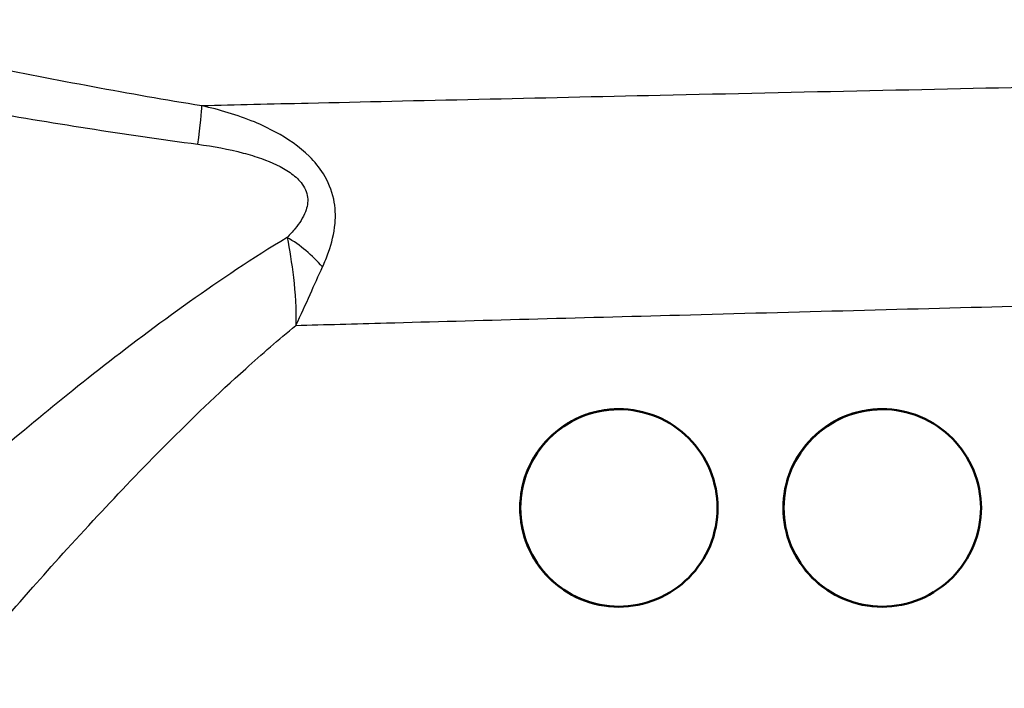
# Model space of a CAD drawing. Header units: millimetres. Extents: x 100 to 2000, y 93 to 2870.
# Tile 15 of 31: x 627 to 657, y 1467 to 1487. Entities that reach past the tile are written whole.
import ezdxf

# ---------------------------------------------------------------- set-up
doc = ezdxf.new("R2010")
doc.units = ezdxf.units.MM
doc.header["$LTSCALE"] = 10
for name, color, linetype, lineweight in [('Dimensions(ISO)', 7, 'Continuous', 25), ('Visible Edges(ISO)', 7, 'Continuous', 50), ('Visible Tangent Edges(ISO)', 7, 'Continuous', 25)]:
    doc.layers.add(name, color=color, linetype=linetype, lineweight=lineweight)
doc.styles.add('Text_3.5mm', font='arial.ttf', dxfattribs={"width": 0.9})
doc.dimstyles.new('KS-STANDARD', dxfattribs={"dimscale": 10, "dimtxt": 3.5, "dimasz": 2.5, "dimexe": 3.175, "dimexo": 0, "dimgap": 0.8, "dimtad": 1, "dimdec": 1, "dimrnd": 1e-08, "dimtxsty": 'Text_3.5mm', "dimcen": 0.09, "dimdle": 10, "dimclrd": 7, "dimclre": 7, "dimclrt": 7, "dimadec": 0, "dimazin": 2, "dimtfac": 0.714286, "dimtdec": 4, "dimtmove": 0, "dimatfit": 3, "dimfxl": 0, "dimtolj": 1, "dimlwd": 25, "dimlwe": 25, "dimarcsym": 0})

# ---------------------------------------------------------------- blocks, each defined once
blk = doc.blocks.new('*D7')
at = {"layer": 'Defpoints', "color": 0, "linetype": 'Continuous'}
for p in [(1000.524, 1726.844), (1080.524, 1726.844), (588.924, 1417.651)]:
    blk.add_point(p, dxfattribs=at)
at = {"layer": 'Dimensions(ISO)', "color": 7, "linetype": 'Continuous', "lineweight": 25}
for p, q in [((1000.524, 1726.844), (1112.274, 1726.844)), ((1080.524, 1442.651), (1080.524, 1701.844)), ((588.924, 1417.651), (1112.274, 1417.651))]:
    blk.add_line(p, q, dxfattribs=at)
at = {"layer": 'Dimensions(ISO)', "color": 7, "linetype": 'Continuous'}
for points in [[(1076.357, 1701.844), (1084.691, 1701.844), (1080.524, 1726.844)], [(1076.357, 1442.651), (1084.691, 1442.651), (1080.524, 1417.651)]]:
    blk.add_solid(points, dxfattribs=at)
at = {"layer": 'Dimensions(ISO)', "color": 7, "linetype": 'Continuous', "lineweight": 25, "insert": (1054.642, 1519.32), "char_height": 35, "attachment_point": 4, "rotation": 90, "style": 'Text_3.5mm'}
blk.add_mtext('\\A1;309', dxfattribs=at)

msp = doc.modelspace()

# ---------------------------------------------------------------- linework, layer by layer
at = {"layer": 'Visible Edges(ISO)'}
for centre in [(644.855, 1472.651), (652.855, 1472.651)]:
    msp.add_ellipse(centre, major_axis=(-0.001, 3), ratio=0.999995, start_param=0, end_param=3.140822, dxfattribs=at)
for points, knots in [([(641.855, 1472.651), (641.855, 1473.029), (641.93, 1473.43), (642.234, 1474.165), (642.462, 1474.499), (642.989, 1475.032), (643.327, 1475.265), (644.068, 1475.575), (644.472, 1475.651), (645.227, 1475.651), (645.628, 1475.577), (646.368, 1475.271), (646.707, 1475.039), (647.24, 1474.505), (647.471, 1474.168), (647.776, 1473.43), (647.852, 1473.028), (647.852, 1472.275), (647.776, 1471.873), (647.471, 1471.135), (647.24, 1470.798), (646.707, 1470.263), (646.368, 1470.032), (645.628, 1469.726), (645.227, 1469.651), (644.472, 1469.651), (644.068, 1469.728), (643.327, 1470.038), (642.989, 1470.271), (642.462, 1470.804), (642.234, 1471.138), (641.93, 1471.873), (641.855, 1472.274), (641.855, 1472.651)], [0, 0, 0, 0, 0.113171, 0.113171, 0.226341, 0.226341, 0.342149, 0.342149, 0.457957, 0.457957, 0.57184, 0.57184, 0.685722, 0.685722, 0.798681, 0.798681, 0.911639, 0.911639, 1.024598, 1.024598, 1.137556, 1.137556, 1.251439, 1.251439, 1.365322, 1.365322, 1.481129, 1.481129, 1.596937, 1.596937, 1.710108, 1.710108, 1.823279, 1.823279, 1.823279, 1.823279]), ([(649.852, 1472.651), (649.852, 1473.028), (649.927, 1473.43), (650.233, 1474.168), (650.463, 1474.505), (650.997, 1475.039), (651.336, 1475.271), (652.077, 1475.577), (652.478, 1475.651), (653.233, 1475.651), (653.638, 1475.575), (654.38, 1475.265), (654.718, 1475.032), (655.247, 1474.499), (655.475, 1474.165), (655.779, 1473.43), (655.855, 1473.029), (655.855, 1472.274), (655.779, 1471.873), (655.475, 1471.138), (655.247, 1470.804), (654.718, 1470.271), (654.38, 1470.038), (653.638, 1469.728), (653.233, 1469.651), (652.478, 1469.651), (652.077, 1469.726), (651.336, 1470.032), (650.997, 1470.263), (650.463, 1470.798), (650.233, 1471.135), (649.927, 1471.873), (649.852, 1472.275), (649.852, 1472.651)], [0, 0, 0, 0, 0.112958, 0.112958, 0.225917, 0.225917, 0.3398, 0.3398, 0.453682, 0.453682, 0.56949, 0.56949, 0.685298, 0.685298, 0.798469, 0.798469, 0.911639, 0.911639, 1.02481, 1.02481, 1.137981, 1.137981, 1.253788, 1.253788, 1.369596, 1.369596, 1.483479, 1.483479, 1.597362, 1.597362, 1.71032, 1.71032, 1.823279, 1.823279, 1.823279, 1.823279])]:
    msp.add_open_spline(points, degree=3, knots=knots, dxfattribs=at)
at = {"layer": 'Visible Tangent Edges(ISO)'}
for centre, major_axis, ratio, start_param, end_param in [((631.777, 1482.484), (0.388, 2.47), 0.043362, 5.233369, 6.022773), ((634.555, 1479.349), (1.867, -1.662), 0.544627, 1.34879, 1.916074)]:
    msp.add_ellipse(centre, major_axis=major_axis, ratio=ratio, start_param=start_param, end_param=end_param, dxfattribs=at)
for points, knots in [([(632.18, 1484.866), (629.973, 1485.22), (627.767, 1485.638), (623.359, 1486.544), (621.157, 1487.033), (618.961, 1487.542), (617.057, 1487.983), (615.157, 1488.439), (613.262, 1488.904)], [-2.737166, -2.737166, -2.737166, -2.737166, -2.052875, -2.052875, -1.368583, -1.368583, -1.368583, -0.775478, -0.775478, -0.775478, -0.775478]), ([(613.057, 1487.082), (614.948, 1486.7), (616.845, 1486.322), (618.751, 1485.954), (620.95, 1485.529), (623.159, 1485.118), (627.596, 1484.353), (629.824, 1483.998), (632.063, 1483.699)], [0.775478, 0.775478, 0.775478, 0.775478, 1.368583, 1.368583, 1.368583, 2.052875, 2.052875, 2.737166, 2.737166, 2.737166, 2.737166]), ([(662.153, 1485.529), (661.029, 1485.506), (659.867, 1485.481), (658.678, 1485.455), (654.666, 1485.369), (650.337, 1485.275), (642.374, 1485.098), (638.722, 1485.016), (634.295, 1484.915), (633.213, 1484.89), (632.18, 1484.866)], [-19.885284, -19.885284, -19.885284, -19.885284, -19.479061, -19.479061, -19.479061, -18.108727, -18.108727, -16.901662, -16.901662, -16.492183, -16.492183, -16.492183, -16.492183]), ([(635.85, 1479.975), (635.916, 1480.119), (635.978, 1480.269), (636.128, 1480.695), (636.202, 1480.982), (636.25, 1481.527), (636.242, 1481.782), (636.132, 1482.3), (636.022, 1482.567), (635.754, 1482.994), (635.608, 1483.169), (635.141, 1483.632), (634.784, 1483.872), (634.211, 1484.183), (633.996, 1484.284), (633.256, 1484.591), (632.719, 1484.748), (632.18, 1484.866)], [0, 0, 0, 0, 0.0447405, 0.0447405, 0.122364, 0.122364, 0.1816578, 0.1816578, 0.2435005, 0.2435005, 0.2938805, 0.2938805, 0.3954283, 0.3954283, 0.4548341, 0.4548341, 0.5964953, 0.5964953, 0.5964953, 0.5964953]), ([(632.063, 1483.699), (632.527, 1483.637), (632.991, 1483.552), (633.629, 1483.382), (633.815, 1483.326), (634.306, 1483.15), (634.61, 1483.014), (634.99, 1482.748), (635.106, 1482.647), (635.306, 1482.399), (635.376, 1482.243), (635.411, 1481.939), (635.383, 1481.789), (635.26, 1481.467), (635.148, 1481.297), (634.942, 1481.043), (634.86, 1480.954), (634.775, 1480.868)], [-0.5964953, -0.5964953, -0.5964953, -0.5964953, -0.4548341, -0.4548341, -0.3954283, -0.3954283, -0.2938805, -0.2938805, -0.2435005, -0.2435005, -0.1816578, -0.1816578, -0.122364, -0.122364, -0.0447405, -0.0447405, 0, 0, 0, 0]), ([(634.775, 1480.868), (633.728, 1480.234), (632.741, 1479.572), (629.86, 1477.525), (628.13, 1476.133), (625.801, 1474.192), (625.036, 1473.535), (623.652, 1472.331), (623.058, 1471.803), (622.638, 1471.426)], [-3.543462, -3.543462, -3.543462, -3.543462, -3.121228, -3.121228, -2.241559, -2.241559, -1.735427, -1.735427, -1.176109, -1.176109, -1.176109, -1.176109]), ([(634.775, 1480.868), (634.843, 1480.499), (634.913, 1480.086), (635.019, 1479.183), (635.052, 1478.69), (635.039, 1478.195)], [0, 0, 0, 0, 0.0829902, 0.0829902, 0.1713568, 0.1713568, 0.1713568, 0.1713568]), ([(635.039, 1478.195), (635.193, 1478.514), (635.336, 1478.831), (635.602, 1479.427), (635.726, 1479.708), (635.85, 1479.975)], [-0.1713568, -0.1713568, -0.1713568, -0.1713568, -0.0829902, -0.0829902, 0, 0, 0, 0]), ([(635.039, 1478.195), (635.917, 1478.22), (636.837, 1478.245), (640.549, 1478.346), (643.593, 1478.429), (650.214, 1478.605), (653.806, 1478.699), (657.128, 1478.786), (657.748, 1478.802), (658.359, 1478.817), (658.959, 1478.833)], [16.484553, 16.484553, 16.484553, 16.484553, 16.901662, 16.901662, 18.108727, 18.108727, 19.479061, 19.479061, 19.479061, 19.734788, 19.734788, 19.734788, 19.734788]), ([(624.924, 1467.777), (624.925, 1467.783), (625.086, 1467.978), (625.761, 1468.77), (626.329, 1469.43), (627.618, 1470.885), (628.282, 1471.622), (630.307, 1473.796), (631.813, 1475.348), (634.005, 1477.322), (634.513, 1477.763), (635.039, 1478.195)], [0.557289, 0.557289, 0.557289, 0.557289, 1.097037, 1.097037, 1.735427, 1.735427, 2.241559, 2.241559, 3.121228, 3.121228, 3.375016, 3.375016, 3.375016, 3.375016])]:
    msp.add_open_spline(points, degree=3, knots=knots, dxfattribs=at)

# ---------------------------------------------------------------- dimensions: what is measured, and where the dimension line sits
at = {"layer": 'Dimensions(ISO)', "color": 7, "linetype": 'Continuous', "lineweight": 25}
dim = msp.add_linear_dim(base=(1080.524, 1726.844), p1=(588.924, 1417.651), p2=(1000.524, 1726.844), angle=90, dimstyle='KS-STANDARD', override={"dimgap": 0.8, "dimdec": 0, "dimtol": 0, "dimlim": 0, "dimtp": 0, "dimtm": 0, "dimtdec": 4, "dimtofl": 0, "dimatfit": 1}, dxfattribs=at)
dim.commit()
dim.dimension.update_dxf_attribs({"geometry": '*D7', "text_midpoint": (1080.524, 1554.139), "dimtype": 160})

doc.saveas('drawing.dxf')
